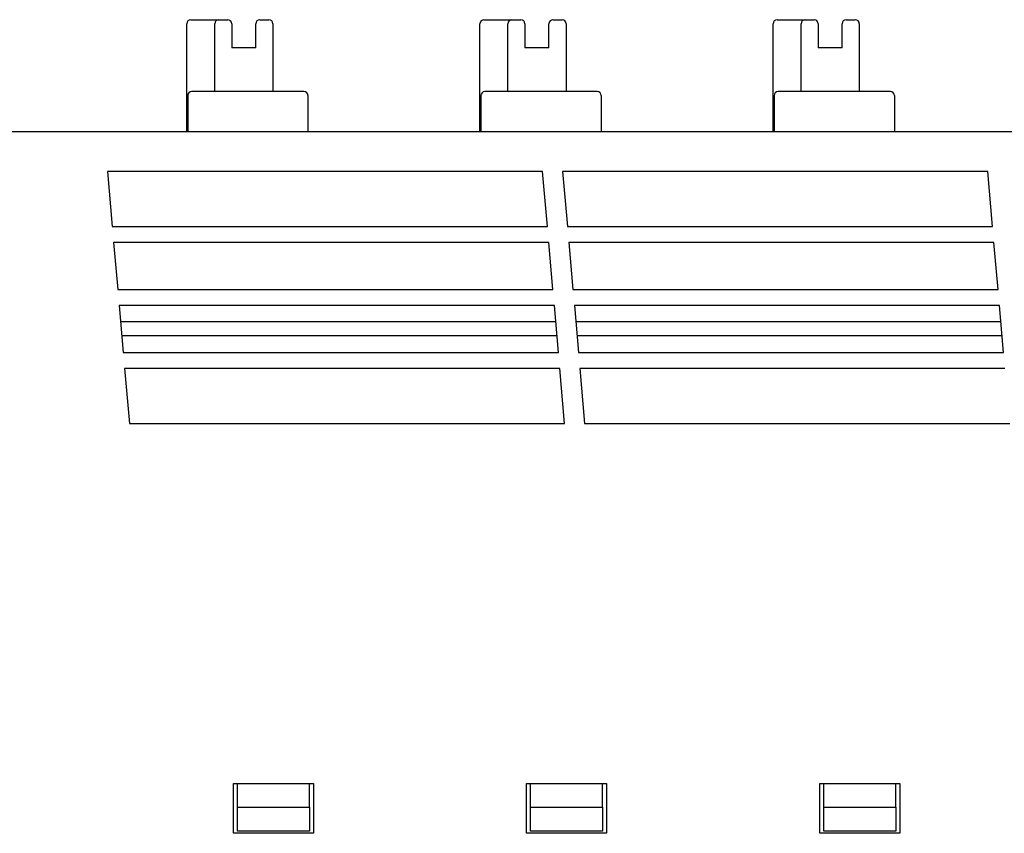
# Model space of a CAD drawing. Header units: millimetres. Extents: x 0 to 427, y 0 to 299.
# Tile 18 of 34: x 133 to 157, y 167 to 188. Entities that reach past the tile are written whole.
import ezdxf

# ---------------------------------------------------------------- set-up
doc = ezdxf.new("R2010")
doc.units = ezdxf.units.MM
doc.header["$MEASUREMENT"] = 0
doc.layers.add('Layer0000', color=7, linetype='Continuous', lineweight=25)

msp = doc.modelspace()

# ---------------------------------------------------------------- linework, layer by layer
at = {"layer": 'Layer0000', "color": 7, "linetype": 'Continuous', "lineweight": 25}
for p, q in [((136.876, 184.977), (136.876, 187.677)), ((136.976, 187.777), (137.476, 187.777)), ((137.476, 187.777), (137.676, 187.777)), ((137.576, 185.977), (137.576, 187.677)), ((137.676, 187.777), (137.901, 187.777)), ((138.001, 187.677), (138.001, 187.077)), ((138.601, 187.077), (138.601, 187.677)), ((138.701, 187.777), (138.931, 187.777)), ((139.031, 187.677), (139.031, 185.977)), ((144.206, 184.977), (144.206, 187.677)), ((144.306, 187.777), (144.806, 187.777)), ((144.806, 187.777), (145.006, 187.777)), ((144.906, 185.977), (144.906, 187.677)), ((145.006, 187.777), (145.231, 187.777)), ((145.331, 187.677), (145.331, 187.077)), ((145.931, 187.077), (145.931, 187.677)), ((146.031, 187.777), (146.261, 187.777)), ((146.361, 187.677), (146.361, 185.977)), ((151.536, 184.977), (151.536, 187.677)), ((151.636, 187.777), (152.136, 187.777)), ((152.136, 187.777), (152.336, 187.777)), ((152.236, 185.977), (152.236, 187.677)), ((152.336, 187.777), (152.561, 187.777)), ((152.661, 187.677), (152.661, 187.077)), ((153.261, 187.077), (153.261, 187.677)), ((153.361, 187.777), (153.591, 187.777)), ((153.691, 187.677), (153.691, 185.977)), ((138.601, 187.077), (138.001, 187.077)), ((145.931, 187.077), (145.331, 187.077)), ((153.261, 187.077), (152.661, 187.077)), ((136.899, 185.877), (136.899, 184.977)), ((139.807, 185.977), (136.999, 185.977)), ((139.435, 185.977), (139.429, 185.977)), ((139.435, 185.977), (139.429, 185.977)), ((139.907, 185.877), (139.907, 184.977)), ((144.229, 185.877), (144.229, 184.977)), ((147.137, 185.977), (144.329, 185.977)), ((146.765, 185.977), (146.759, 185.977)), ((146.765, 185.977), (146.759, 185.977)), ((147.237, 185.877), (147.237, 184.977)), ((151.559, 185.877), (151.559, 184.977)), ((154.467, 185.977), (151.659, 185.977)), ((154.095, 185.977), (154.089, 185.977)), ((154.095, 185.977), (154.089, 185.977)), ((154.567, 185.877), (154.567, 184.977)), ((131.338, 184.977), (202.184, 184.977)), ((145.773, 183.977), (134.893, 183.977)), ((134.893, 183.977), (135.013, 182.602)), ((145.893, 182.602), (145.773, 183.977)), ((156.903, 183.977), (146.273, 183.977)), ((146.273, 183.977), (146.393, 182.602)), ((157.023, 182.602), (156.903, 183.977)), ((135.013, 182.602), (145.893, 182.602)), ((146.393, 182.602), (157.023, 182.602)), ((135.048, 182.202), (135.151, 181.027)), ((145.928, 182.202), (135.048, 182.202)), ((146.031, 181.027), (145.928, 182.202)), ((146.428, 182.202), (146.531, 181.027)), ((157.058, 182.202), (146.428, 182.202)), ((157.161, 181.027), (157.058, 182.202)), ((135.151, 181.027), (146.031, 181.027)), ((146.531, 181.027), (157.161, 181.027)), ((135.186, 180.627), (135.288, 179.452)), ((146.066, 180.627), (135.186, 180.627)), ((146.168, 179.452), (146.066, 180.627)), ((146.566, 180.627), (146.668, 179.452)), ((157.196, 180.627), (146.566, 180.627)), ((157.298, 179.452), (157.196, 180.627)), ((146.101, 180.224), (135.221, 180.224)), ((157.231, 180.224), (146.601, 180.224)), ((135.251, 179.877), (146.131, 179.877)), ((146.631, 179.877), (157.261, 179.877)), ((135.288, 179.452), (146.168, 179.452)), ((146.668, 179.452), (157.298, 179.452)), ((135.323, 179.052), (135.444, 177.677)), ((146.203, 179.052), (135.323, 179.052)), ((146.324, 177.677), (146.203, 179.052)), ((146.703, 179.052), (146.824, 177.677)), ((157.333, 179.052), (146.703, 179.052)), ((135.444, 177.677), (146.324, 177.677)), ((146.824, 177.677), (157.454, 177.677)), ((138.044, 167.427), (138.044, 168.677)), ((138.044, 168.677), (140.044, 168.677)), ((138.144, 168.077), (138.144, 168.677)), ((139.944, 168.077), (139.944, 168.677)), ((140.044, 168.677), (140.044, 167.427)), ((145.374, 167.427), (145.374, 168.677)), ((145.374, 168.677), (147.374, 168.677)), ((145.474, 168.077), (145.474, 168.677)), ((147.274, 168.077), (147.274, 168.677)), ((147.374, 168.677), (147.374, 167.427)), ((152.704, 167.427), (152.704, 168.677)), ((152.704, 168.677), (154.704, 168.677)), ((152.804, 168.077), (152.804, 168.677)), ((154.604, 168.077), (154.604, 168.677)), ((154.704, 168.677), (154.704, 167.427)), ((138.144, 167.477), (138.144, 168.077)), ((138.144, 168.077), (139.944, 168.077)), ((139.944, 168.077), (139.944, 167.477)), ((145.474, 167.477), (145.474, 168.077)), ((145.474, 168.077), (147.274, 168.077)), ((147.274, 168.077), (147.274, 167.477)), ((152.804, 167.477), (152.804, 168.077)), ((152.804, 168.077), (154.604, 168.077)), ((154.604, 168.077), (154.604, 167.477)), ((140.044, 167.427), (138.044, 167.427)), ((139.944, 167.477), (138.144, 167.477)), ((147.374, 167.427), (145.374, 167.427)), ((147.274, 167.477), (145.474, 167.477)), ((154.704, 167.427), (152.704, 167.427)), ((154.604, 167.477), (152.804, 167.477))]:
    msp.add_line(p, q, dxfattribs=at)
for centre, start, end in [((136.976, 187.677), 90, 180), ((137.676, 187.677), 90, 180), ((137.901, 187.677), 0, 90), ((138.701, 187.677), 90, 180), ((138.931, 187.677), 0, 90), ((144.306, 187.677), 90, 180), ((145.006, 187.677), 90, 180), ((145.231, 187.677), 0, 90), ((146.031, 187.677), 90, 180), ((146.261, 187.677), 0, 90), ((151.636, 187.677), 90, 180), ((152.336, 187.677), 90, 180), ((152.561, 187.677), 0, 90), ((153.361, 187.677), 90, 180), ((153.591, 187.677), 0, 90), ((136.999, 185.877), 90, 180), ((139.807, 185.877), 0, 90), ((144.329, 185.877), 90, 180), ((147.137, 185.877), 0, 90), ((151.659, 185.877), 90, 180), ((154.467, 185.877), 0, 90)]:
    msp.add_arc(centre, 0.1, start, end, dxfattribs=at)
for points in [[(139.287, 185.977), (139.287, 185.977), (139.287, 185.977), (139.287, 185.977)], [(139.287, 185.977), (139.287, 185.977), (139.287, 185.977), (139.287, 185.977)], [(146.617, 185.977), (146.617, 185.977), (146.617, 185.977), (146.617, 185.977)], [(146.617, 185.977), (146.617, 185.977), (146.617, 185.977), (146.617, 185.977)], [(153.947, 185.977), (153.947, 185.977), (153.947, 185.977), (153.947, 185.977)], [(153.947, 185.977), (153.947, 185.977), (153.947, 185.977), (153.947, 185.977)]]:
    msp.add_open_spline(points, degree=3, dxfattribs=at)

doc.saveas('drawing.dxf')
